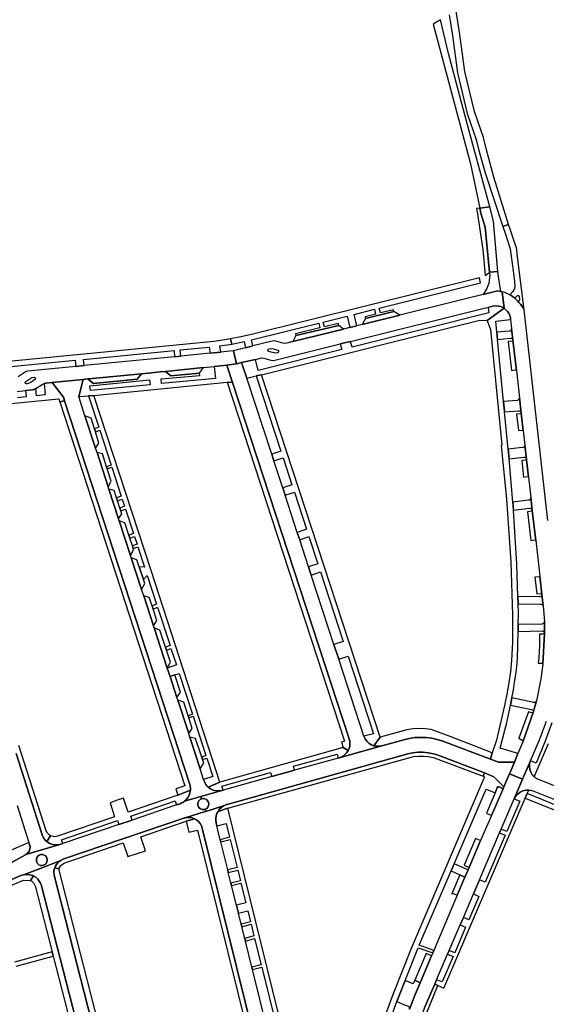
# Model space of a CAD drawing. Header units: metres. Extents: x 127325 to 135234, y 401140 to 409815.
# Tile 22 of 125: x 133242 to 133455, y 404572 to 404971. Entities that reach past the tile are written whole.
import ezdxf

# ---------------------------------------------------------------- set-up
doc = ezdxf.new("R2010")
doc.units = ezdxf.units.M
doc.layers.add('wegvakonderdelen', color=7, linetype='Continuous')

msp = doc.modelspace()

# ---------------------------------------------------------------- linework, layer by layer
at = {"layer": 'wegvakonderdelen'}
for points in [[(133415.47, 404973.24), (133416.81, 404964.86), (133418.8, 404949.78), (133422.81, 404933.31), (133426.41, 404922.79), (133427.49, 404918.28), (133430.1, 404909.23), (133437.2, 404887.55), (133439.56, 404888.35), (133433.51, 404907.57), (133430.58, 404918.62), (133429.38, 404923.66), (133425.78, 404934.17), (133421.84, 404950.35), (133419.86, 404965.31), (133417.79, 404978.22)], [(133455.49, 404768.5), (133445.86, 404853.79), (133445.4, 404854.59), (133444.89, 404855.36), (133444.34, 404856.1), (133443.76, 404856.81), (133443.13, 404857.49), (133442.39, 404858.24), (133441.96, 404858.61), (133441.52, 404858.96), (133441.06, 404859.29), (133440.59, 404859.6), (133440.1, 404859.9), (133438.01, 404860.81), (133436.99, 404861.1), (133437.74, 404854.41), (133438.48, 404853.85), (133439.12, 404853.17), (133439.64, 404852.39), (133440.02, 404851.54), (133440.26, 404850.64), (133440.35, 404849.95), (133440.78, 404846.21), (133441.33, 404841.47), (133442.69, 404829.2), (133443.94, 404818.18), (133444.67, 404812), (133445.47, 404804.84), (133446.14, 404799.04), (133446.81, 404793.28), (133446.82, 404793.21), (133447.63, 404785.98), (133448.55, 404777.74), (133449.14, 404772.51), (133450.52, 404760.36), (133452.15, 404745.97), (133452.97, 404738.54), (133453.49, 404733.85), (133454.03, 404727.53), (133454.15, 404722.72), (133453.48, 404710.28), (133452.65, 404704.35), (133450.86, 404695.41), (133449.57, 404690.63), (133445.47, 404679.02), (133443.35, 404674.05), (133441.99, 404670.59), (133440.92, 404668), (133439.98, 404665.84), (133445.23, 404663.71), (133448.4, 404671.12), (133452.02, 404679.61), (133454.9, 404687.24)], [(133225.71, 404829.6), (133263.99, 404833.37), (133264.36, 404830.84), (133267.75, 404831.19), (133267.46, 404833.71), (133304.1, 404837.32), (133304.33, 404834.8), (133306.88, 404835.05), (133306.61, 404837.57), (133318.37, 404838.72), (133318.67, 404836.21), (133323.02, 404836.63), (133322.69, 404839.22), (133322.69, 404839.22), (133327.44, 404839.95), (133326.93, 404842), (133323.01, 404841.39), (133320.22, 404841.04), (133185.77, 404827.83)], [(133240.54, 404820.75), (133244, 404821.09), (133246.77, 404821.36), (133247.45, 404821.5), (133248.11, 404821.92), (133250.68, 404823.57), (133251.54, 404823.98), (133252.14, 404824.13), (133254.72, 404824.38), (133267.29, 404825.6), (133269.24, 404825.79), (133269.53, 404825.82), (133290.86, 404827.9), (133293.79, 404828.18), (133293.79, 404828.18), (133298.46, 404828.64), (133300.65, 404828.86), (133316.08, 404830.43), (133320.36, 404830.87), (133325.41, 404831.4), (133326.27, 404831.49), (133329.41, 404831.99), (133328.11, 404837.26), (133326.72, 404837), (133323.02, 404836.63), (133318.67, 404836.21), (133306.88, 404835.05), (133304.33, 404834.8), (133267.75, 404831.19), (133264.36, 404830.84), (133244.87, 404828.92), (133244.16, 404828.77), (133241, 404826.67)], [(133171.18, 404809.33), (133257.42, 404817.74), (133257.82, 404816.51), (133259.76, 404816.97), (133259.28, 404818.45), (133254.72, 404824.38), (133254.72, 404824.38), (133252.14, 404824.13), (133251.54, 404823.98), (133251.97, 404819.32), (133248.34, 404818.96), (133248.11, 404821.92), (133247.45, 404821.5), (133246.77, 404821.36), (133244, 404821.09), (133244.16, 404818.55), (133240.73, 404818.22)], [(133457.09, 404686.45), (133454.4, 404679.04), (133450.69, 404670.14), (133448.4, 404671.12), (133448.08, 404669.97), (133448, 404668.78), (133448.16, 404667.6), (133448.55, 404666.47), (133449.16, 404665.45), (133449.97, 404664.57), (133455.68, 404678.17)], [(133240.18, 404674.07), (133250.75, 404641.09), (133250.99, 404640.48), (133251.29, 404639.89), (133251.65, 404639.35), (133252.07, 404638.85), (133252.55, 404638.4), (133254.13, 404640.75), (133253.65, 404641.04), (133253.23, 404641.4), (133252.86, 404641.82), (133252.57, 404642.3), (133252.36, 404642.82), (133242.33, 404674), (133241.19, 404677.32)], [(133240.57, 404653.03), (133245.35, 404638.09), (133245.63, 404637.22), (133245.79, 404636.3), (133245.71, 404635.37), (133245.39, 404634.5), (133244.86, 404633.73), (133244.14, 404633.14), (133257.84, 404637.19), (133256.73, 404637.02), (133255.6, 404637.05), (133254.5, 404637.3), (133253.47, 404637.76), (133252.55, 404638.4), (133252.07, 404638.85), (133251.65, 404639.35), (133251.29, 404639.89), (133250.99, 404640.48), (133250.75, 404641.09), (133240.18, 404674.07)], [(133466.21, 404657.71), (133451.68, 404663.52), (133451.31, 404663.68), (133450.95, 404663.87), (133450.61, 404664.08), (133450.28, 404664.31), (133449.97, 404664.57), (133449.16, 404665.45), (133448.55, 404666.47), (133448.16, 404667.6), (133448, 404668.78), (133448.08, 404669.97), (133448.4, 404671.12), (133445.23, 404663.71), (133441.83, 404655.76), (133442.47, 404656.79), (133443.28, 404657.67), (133444.26, 404658.39), (133445.35, 404658.9), (133446.52, 404659.2), (133447.72, 404659.27), (133448.15, 404659.24), (133448.58, 404659.18), (133449, 404659.09), (133449.41, 404658.97), (133449.81, 404658.82), (133463.88, 404653.19)], [(133390.7, 404563.45), (133394.31, 404573.58), (133394.83, 404575.03), (133397.64, 404582.15), (133402.88, 404595.34), (133408.82, 404593.28), (133409.27, 404594.34), (133403.36, 404596.45), (133416.25, 404626.52), (133416.25, 404626.52), (133417.46, 404629.34), (133430.47, 404659.67), (133434.09, 404658.15), (133435.12, 404660.59), (133435.33, 404660.62), (133435.77, 404660.59), (133437.34, 404659.77), (133437.68, 404660.56), (133433.55, 404664.6), (133429.86, 404666.25), (133429.2, 404664.89), (133429.76, 404664.68), (133400.15, 404595.1), (133392.57, 404576.01), (133387.21, 404561.31)], [(133405.56, 404571.04), (133408.47, 404577.91), (133409.64, 404580.66), (133410.41, 404582.45), (133414.85, 404592.8), (133415.51, 404594.35), (133419.93, 404604.66), (133419.93, 404604.66), (133421.23, 404607.71), (133425.31, 404617.22), (133427.73, 404622.86), (133435.9, 404641.94), (133436.56, 404643.48), (133441.83, 404655.76), (133445.23, 404663.71), (133439.98, 404665.84), (133437.68, 404660.56), (133437.34, 404659.77), (133432.65, 404649.02), (133428.19, 404638.8), (133423.55, 404627.97), (133423.12, 404626.96), (133421.85, 404623.99), (133418.75, 404616.71), (133409.27, 404594.34), (133408.82, 404593.28), (133408.31, 404592.07), (133403.73, 404581.22), (133401.72, 404576.46), (133399.37, 404570.58)], [(133234.13, 404621.16), (133242.11, 404624.6), (133243.09, 404624.92), (133249.2, 404627.29), (133258.23, 404630.77), (133258.23, 404630.77), (133258.46, 404630.91), (133258.7, 404631.04), (133258.94, 404631.15), (133259.19, 404631.26), (133259.44, 404631.35), (133308.02, 404647.92), (133308.22, 404647.98), (133308.43, 404648.04), (133308.64, 404648.09), (133308.84, 404648.13), (133309.05, 404648.17), (133316.68, 404650.53), (133316.96, 404650.61), (133316.7, 404651.52), (133316.08, 404651.38), (133315.44, 404651.42), (133314.84, 404651.64), (133314.32, 404652.02), (133313.94, 404652.54), (133313.73, 404653.14), (133313.69, 404653.78), (133313.84, 404654.4), (133314.16, 404654.96), (133314.63, 404655.39), (133315.2, 404655.68), (133314.95, 404656.65), (133308.36, 404654.76), (133308.02, 404654.51), (133307.67, 404654.29), (133307.3, 404654.09), (133306.92, 404653.91), (133306.53, 404653.76), (133305.05, 404653.26), (133287.07, 404647.13), (133281.78, 404645.34), (133259.03, 404637.58), (133258.25, 404637.32), (133257.84, 404637.19), (133244.14, 404633.14), (133243.96, 404633.03), (133237.32, 404629.36)], [(133461.91, 404651.82), (133447.09, 404657.87), (133446.2, 404656.01), (133461.39, 404649.87)], [(133344.75, 404550.55), (133335.82, 404586.6), (133335.59, 404587.5), (133332.97, 404598.09), (133332.97, 404598.09), (133332.71, 404599.15), (133331.53, 404603.9), (133331.28, 404604.9), (133330.18, 404609.35), (133329.36, 404612.67), (133327.39, 404620.62), (133327.14, 404621.61), (133326.07, 404625.91), (133325.81, 404626.96), (133323.02, 404638.25), (133322.79, 404639.17), (133321.39, 404644.82), (133321.13, 404646.04), (133321.01, 404646.99), (133321.02, 404647.94), (133321.18, 404648.88), (133321.48, 404649.79), (133321.92, 404650.64), (133322.27, 404651.17), (133322.69, 404651.66), (133323.14, 404652.1), (133323.64, 404652.5), (133324.18, 404652.85), (133316.96, 404650.61), (133316.68, 404650.53), (133309.05, 404648.17), (133309.73, 404648.22), (133310.41, 404648.2), (133311.08, 404648.1), (133311.74, 404647.92), (133312.37, 404647.66), (133313.24, 404647.15), (133314.01, 404646.48), (133314.65, 404645.7), (133315.15, 404644.81), (133315.48, 404643.85), (133339.78, 404545.7)], [(133350.77, 404551.08), (133325.83, 404651.91), (133325.83, 404651.91), (133321.92, 404650.64), (133321.48, 404649.79), (133321.18, 404648.88), (133321.02, 404647.94), (133321.01, 404646.99), (133321.13, 404646.04), (133321.39, 404644.82), (133325.21, 404645.79), (133326.59, 404640.2), (133322.79, 404639.17), (133323.02, 404638.25), (133326.81, 404639.3), (133329.62, 404627.9), (133325.81, 404626.96), (133326.07, 404625.91), (133329.88, 404626.86), (133330.94, 404622.57), (133327.14, 404621.61), (133327.39, 404620.62), (133331.17, 404621.62), (133333.14, 404613.63), (133329.36, 404612.67), (133330.18, 404609.35), (133333.97, 404610.3), (133335.06, 404605.87), (133331.28, 404604.9), (133331.53, 404603.9), (133335.3, 404604.91), (133336.46, 404600.18), (133332.71, 404599.15), (133332.97, 404598.09), (133336.72, 404599.14), (133339.36, 404588.46), (133335.59, 404587.5), (133335.82, 404586.6), (133339.58, 404587.55), (133348.63, 404550.88)], [(133237.32, 404629.36), (133243.96, 404633.03), (133244.14, 404633.14), (133244.86, 404633.73), (133245.39, 404634.5), (133245.71, 404635.37), (133245.79, 404636.3), (133245.63, 404637.22), (133245.35, 404638.09), (133232.51, 404632.54)], [(133279.75, 404530.26), (133255.62, 404624.28), (133255.62, 404624.28), (133255.49, 404624.97), (133255.44, 404625.68), (133255.47, 404626.38), (133255.59, 404627.08), (133255.79, 404627.75), (133256.1, 404628.48), (133256.51, 404629.15), (133257.01, 404629.77), (133257.58, 404630.31), (133258.23, 404630.77), (133249.2, 404627.29), (133243.09, 404624.92), (133243.92, 404625.06), (133244.76, 404625.09), (133245.59, 404625), (133246.41, 404624.79), (133247.19, 404624.47), (133248.09, 404623.93), (133248.88, 404623.24), (133249.54, 404622.43), (133250.05, 404621.52), (133250.39, 404620.53), (133274.27, 404527.41)], [(133236.77, 404620.06), (133243.13, 404622.78), (133246.03, 404622.69), (133247.19, 404624.47), (133246.41, 404624.79), (133245.59, 404625), (133244.76, 404625.09), (133243.92, 404625.06), (133243.09, 404624.92), (133242.11, 404624.6), (133234.13, 404621.16)], [(133240.15, 404587.9), (133255.15, 404592), (133254.69, 404593.79), (133239.47, 404589.51)]]:
    msp.add_lwpolyline(points, dxfattribs=at)
for points in [[(133411.97, 404971.26), (133408.96, 404969.56), (133424.08, 404912.92), (133427.89, 404895.02), (133431.96, 404895.58), (133423.52, 404926.7), (133415.26, 404957.57), (133411.97, 404971.26)], [(133427.89, 404895.02), (133426.55, 404894.9), (133426.64, 404894.25), (133429.07, 404878.18), (133430.12, 404867.65), (133431.86, 404868.98), (133431.86, 404869.02), (133430.08, 404887.35), (133428.26, 404892.91), (133427.89, 404895.02)], [(133427.89, 404895.02), (133428.26, 404892.91), (133430.08, 404887.35), (133431.86, 404869.02), (133431.92, 404869.03), (133435.2, 404869.34), (133433.38, 404889.68), (133431.96, 404895.58), (133427.89, 404895.02)], [(133439.56, 404888.35), (133437.2, 404887.55), (133438.12, 404884.87), (133440.19, 404878.57), (133441.37, 404869.55), (133441.92, 404865.23), (133442.02, 404863.16), (133441.97, 404862.75), (133441.88, 404862.36), (133441.73, 404861.97), (133441.54, 404861.61), (133441.3, 404861.28), (133440.1, 404859.9), (133440.59, 404859.6), (133441.06, 404859.29), (133441.52, 404858.96), (133441.96, 404858.61), (133442.39, 404858.24), (133442.32, 404858.38), (133442.28, 404858.53), (133442.28, 404858.69), (133442.33, 404858.84), (133442.42, 404858.97), (133443.01, 404859.51), (133443.2, 404859.62), (133443.43, 404859.64), (133443.64, 404859.56), (133443.79, 404859.4), (133443.87, 404859.19), (133444.02, 404857.92), (133443.99, 404857.67), (133443.84, 404857.46), (133443.61, 404857.35), (133443.35, 404857.36), (133443.13, 404857.49), (133443.76, 404856.81), (133444.34, 404856.1), (133444.89, 404855.36), (133445.4, 404854.59), (133445.86, 404853.79), (133443.33, 404874.21), (133442.71, 404879.16), (133442.55, 404879.63), (133440.49, 404885.64), (133439.56, 404888.35)], [(133353.45, 404843.44), (133370.77, 404847.44), (133370.56, 404848.24), (133364.98, 404846.91), (133364.49, 404848.85), (133374.14, 404851.25), (133375.29, 404846.65), (133378.12, 404847.35), (133377.05, 404851.97), (133385.23, 404854.01), (133385.7, 404852.03), (133381.53, 404850.95), (133381.65, 404850.32), (133393.13, 404853.19), (133392.95, 404853.86), (133387.63, 404852.53), (133387.14, 404854.49), (133428.22, 404864.7), (133427.78, 404866.77), (133334.98, 404843.7), (133331.09, 404842.8), (133326.93, 404842), (133327.44, 404839.95), (133332.44, 404840.93), (133332.98, 404838.43), (133335.98, 404839.18), (133335.44, 404841.63), (133362.7, 404848.41), (133363.18, 404846.52), (133353.29, 404844.14), (133353.45, 404843.44)], [(133435.28, 404868.64), (133435.2, 404869.34), (133431.92, 404869.03), (133431.86, 404868.98), (133431.97, 404867.81), (133431.49, 404864.61), (133430.73, 404862.47), (133429.26, 404860.06), (133434.58, 404861.37), (133435.24, 404861.51), (133436.37, 404861.24), (133435.36, 404868.13), (133435.28, 404868.64)], [(133430.16, 404854.55), (133431.32, 404854.81), (133433.08, 404855.35), (133434.83, 404855.45), (133436.38, 404855.14), (133437.74, 404854.41), (133436.99, 404861.1), (133435.24, 404861.51), (133395.55, 404851.68), (133380.3, 404847.89), (133378.12, 404847.35), (133375.29, 404846.65), (133372.7, 404846), (133352.2, 404840.91), (133349.76, 404840.3), (133348.95, 404840.21), (133348.18, 404840.31), (133345.28, 404841.1), (133344.54, 404841.22), (133343.76, 404841.12), (133335.98, 404839.18), (133332.98, 404838.43), (133328.11, 404837.26), (133329.41, 404831.99), (133331.44, 404832.42), (133337.02, 404833.71), (133339.64, 404834.32), (133340.41, 404834.2), (133343.28, 404833.38), (133344.01, 404833.29), (133344.93, 404833.44), (133371.42, 404840), (133375.58, 404841.03), (133430.16, 404854.55)], [(133427.86, 404849.55), (133430.88, 404849.52), (133437.74, 404854.41), (133436.38, 404855.14), (133434.83, 404855.45), (133433.08, 404855.35), (133431.32, 404854.81), (133431.56, 404852.54), (133376.18, 404838.74), (133375.58, 404841.03), (133371.42, 404840), (133371.98, 404837.69), (133338.11, 404829.25), (133337.02, 404833.71), (133331.44, 404832.42), (133333.58, 404826.07), (133337.41, 404827.01), (133339.45, 404827.41), (133427.86, 404849.55)], [(133443.35, 404674.05), (133436.08, 404676.21), (133438.17, 404684.05), (133438.64, 404685.96), (133439.1, 404687.87), (133439.53, 404689.78), (133439.95, 404691.7), (133440.35, 404693.63), (133440.92, 404696.62), (133441.48, 404699.78), (133441.98, 404702.95), (133442.43, 404706.12), (133442.83, 404709.3), (133443.18, 404712.48), (133443.42, 404723.5), (133443.49, 404726.32), (133443.59, 404730.89), (133443.46, 404734.77), (133443.36, 404737.65), (133442.92, 404750.73), (133441.58, 404772.66), (133441.3, 404775.95), (133439.74, 404793.49), (133439.39, 404797.36), (133437.92, 404812.49), (133437.51, 404816.68), (133435.06, 404841.85), (133434.79, 404844.69), (133434.34, 404849.27), (133440.35, 404849.95), (133440.26, 404850.64), (133440.02, 404851.54), (133439.64, 404852.39), (133439.12, 404853.17), (133438.48, 404853.85), (133437.74, 404854.41), (133430.88, 404849.52), (133432.27, 404845.86), (133436.86, 404798.98), (133436.52, 404798.9), (133438.67, 404777.13), (133440.45, 404751.74), (133441.14, 404730.18), (133441.18, 404727.46), (133441.19, 404724.73), (133441.17, 404722.01), (133441.11, 404719.28), (133441.02, 404716.56), (133440.75, 404711.92), (133440.3, 404707.3), (133439.68, 404702.7), (133438.9, 404698.13), (133437.94, 404693.59), (133434.61, 404679.45), (133432.89, 404674.41), (133432.21, 404671.81), (133435.52, 404670.55), (133441.99, 404670.59), (133443.35, 404674.05)], [(133395.55, 404851.68), (133393.13, 404853.19), (133381.65, 404850.32), (133380.3, 404847.89), (133395.55, 404851.68)], [(133372.7, 404846), (133370.77, 404847.44), (133353.45, 404843.44), (133352.2, 404840.91), (133372.7, 404846)], [(133440.78, 404846.21), (133440.76, 404845.89), (133440.64, 404845.6), (133440.44, 404845.36), (133440.18, 404845.19), (133439.88, 404845.11), (133434.79, 404844.69), (133435.06, 404841.85), (133440.19, 404842.36), (133440.51, 404842.35), (133440.81, 404842.24), (133441.06, 404842.04), (133441.24, 404841.78), (133441.33, 404841.47), (133440.78, 404846.21)], [(133342.5, 404836.95), (133342.24, 404837.11), (133342.11, 404837.39), (133342.14, 404837.7), (133342.33, 404837.94), (133342.62, 404838.05), (133343.52, 404838.13), (133344.31, 404838), (133346.11, 404837.51), (133346.34, 404837.33), (133346.45, 404837.06), (133346.41, 404836.77), (133346.23, 404836.54), (133345.95, 404836.44), (133345.16, 404836.3), (133343.45, 404836.64), (133342.5, 404836.95)], [(133441.33, 404841.47), (133441.26, 404841.25), (133441.07, 404841.14), (133439.38, 404840.93), (133440.7, 404829.27), (133442.39, 404829.45), (133442.6, 404829.39), (133442.69, 404829.2), (133441.33, 404841.47)], [(133314.39, 404828.2), (133302.77, 404827.06), (133300.65, 404828.86), (133298.46, 404828.64), (133293.79, 404828.18), (133290.86, 404827.9), (133289.17, 404825.67), (133271.43, 404823.92), (133269.59, 404825.49), (133269.24, 404825.79), (133267.29, 404825.6), (133265.49, 404818.64), (133269.51, 404818.91), (133271.68, 404819.15), (133325.66, 404824.45), (133327.79, 404824.37), (133325.41, 404831.4), (133320.36, 404830.87), (133320.81, 404826.05), (133299.07, 404823.94), (133298.83, 404825.82), (133314.5, 404827.22), (133314.39, 404828.2)], [(133316.08, 404830.43), (133300.65, 404828.86), (133302.77, 404827.06), (133314.39, 404828.2), (133316.08, 404830.43)], [(133333.58, 404826.07), (133331.44, 404832.42), (133329.41, 404831.99), (133326.27, 404831.49), (133325.41, 404831.4), (133327.79, 404824.37), (133375.01, 404679.98), (133375.24, 404679.04), (133375.31, 404678.08), (133375.22, 404677.12), (133374.99, 404676.18), (133374.6, 404675.3), (133374.08, 404674.49), (133373.43, 404673.77), (133372.68, 404673.17), (133371.84, 404672.7), (133370.94, 404672.36), (133388.29, 404677.18), (133387.65, 404677.07), (133386.99, 404677.01), (133386.34, 404677.01), (133385.69, 404677.06), (133385.04, 404677.17), (133383.95, 404677.6), (133382.96, 404678.22), (133382.11, 404679.03), (133381.43, 404679.99), (133380.95, 404681.07), (133370.76, 404712.29), (133368.83, 404718.19), (133359.65, 404746.29), (133358.55, 404749.66), (133354.96, 404760.63), (133354.24, 404762.83), (133353.98, 404763.64), (133349.05, 404778.72), (133348.08, 404781.7), (133344.52, 404792.59), (133343.63, 404795.33), (133333.58, 404826.07)], [(133246.07, 404824.41), (133245.38, 404824.05), (133244.56, 404823.85), (133244.26, 404823.84), (133244, 404823.99), (133243.86, 404824.25), (133243.86, 404824.55), (133244.02, 404824.8), (133246.46, 404826.37), (133247.48, 404826.46), (133247.73, 404826.42), (133247.92, 404826.25), (133248, 404826.01), (133247.96, 404825.76), (133247.79, 404825.57), (133246.07, 404824.41)], [(133290.86, 404827.9), (133269.53, 404825.82), (133269.24, 404825.79), (133269.59, 404825.49), (133271.43, 404823.92), (133289.17, 404825.67), (133290.86, 404827.9)], [(133339.45, 404827.41), (133337.41, 404827.01), (133347.36, 404796.55), (133343.63, 404795.33), (133344.52, 404792.59), (133348.25, 404793.85), (133351.83, 404782.91), (133348.08, 404781.7), (133349.05, 404778.72), (133352.8, 404779.92), (133357.7, 404764.95), (133353.98, 404763.64), (133354.24, 404762.83), (133354.96, 404760.63), (133358.68, 404761.96), (133362.27, 404750.97), (133358.55, 404749.66), (133359.65, 404746.29), (133363.37, 404747.61), (133372.58, 404719.43), (133368.83, 404718.19), (133370.76, 404712.29), (133374.53, 404713.49), (133384.81, 404682.04), (133380.95, 404681.07), (133381.43, 404679.99), (133382.11, 404679.03), (133382.96, 404678.22), (133383.95, 404677.6), (133385.04, 404677.17), (133387.5, 404680.64), (133339.45, 404827.41)], [(133267.29, 404825.6), (133254.72, 404824.38), (133259.28, 404818.45), (133259.76, 404816.97), (133310.43, 404661.57), (133310.56, 404661.1), (133310.65, 404660.63), (133310.71, 404660.15), (133310.73, 404659.67), (133310.72, 404659.18), (133310.55, 404658.16), (133310.23, 404657.19), (133309.74, 404656.28), (133309.11, 404655.46), (133308.36, 404654.76), (133314.95, 404656.65), (133323.48, 404659.11), (133322.31, 404658.91), (133321.12, 404658.95), (133319.96, 404659.23), (133318.88, 404659.73), (133317.92, 404660.43), (133317.43, 404660.92), (133317.01, 404661.47), (133316.65, 404662.06), (133316.36, 404662.68), (133316.15, 404663.34), (133316.07, 404663.58), (133314.66, 404667.92), (133310.49, 404680.69), (133310.02, 404682.12), (133305.58, 404695.73), (133305.24, 404696.79), (133302.49, 404705.23), (133301.37, 404708.66), (133296.03, 404725.04), (133295.76, 404725.86), (133291.8, 404738.01), (133290.98, 404740.53), (133286.79, 404753.36), (133286.48, 404754.33), (133281.92, 404768.3), (133281.64, 404769.15), (133277.74, 404781.1), (133277.42, 404782.1), (133272.9, 404795.95), (133272.29, 404797.83), (133268.03, 404810.89), (133265.49, 404818.64), (133267.29, 404825.6)], [(133270.25, 404821.06), (133270.02, 404823.02), (133294.21, 404825.4), (133294.39, 404823.47), (133270.25, 404821.06)], [(133327.79, 404824.37), (133325.66, 404824.45), (133373.17, 404679.04), (133371.88, 404678.64), (133372.51, 404676.46), (133374.6, 404675.3), (133374.99, 404676.18), (133375.22, 404677.12), (133375.31, 404678.08), (133375.24, 404679.04), (133375.01, 404679.98), (133327.79, 404824.37)], [(133294.79, 404748.15), (133271.68, 404819.15), (133269.51, 404818.91), (133273.65, 404806.22), (133271.89, 404805.61), (133272.28, 404804.34), (133274.04, 404805.01), (133278.64, 404790.91), (133276.71, 404790.24), (133277, 404789.33), (133278.93, 404790.01), (133282.74, 404778.33), (133280.79, 404777.66), (133281.18, 404776.49), (133283.12, 404777.17), (133284.08, 404774.22), (133282.16, 404773.51), (133282.54, 404772.36), (133284.45, 404773.09), (133287.69, 404763.16), (133285.8, 404762.46), (133286.17, 404761.34), (133288.05, 404762.05), (133289.1, 404758.82), (133287.22, 404758.14), (133287.56, 404757.11), (133289.43, 404757.81), (133292.11, 404749.6), (133290, 404749.72), (133291.69, 404744.54), (133293.2, 404746.24), (133297.01, 404734.55), (133295.2, 404733.84), (133295.61, 404732.59), (133297.42, 404733.3), (133302.47, 404717.82), (133300.68, 404717.12), (133301.07, 404715.95), (133302.85, 404716.66), (133305.02, 404710), (133301.37, 404708.66), (133302.49, 404705.23), (133304.38, 404705.89), (133306.16, 404706.51), (133311.53, 404690.01), (133309.82, 404689.35), (133310.11, 404688.47), (133311.81, 404689.16), (133317.01, 404673.22), (133315.32, 404672.65), (133315.65, 404671.63), (133317.33, 404672.22), (133319.78, 404664.72), (133316.07, 404663.58), (133316.15, 404663.34), (133316.36, 404662.68), (133316.65, 404662.06), (133317.01, 404661.47), (133317.43, 404660.92), (133317.92, 404660.43), (133322.65, 404662.53), (133294.79, 404748.15)], [(133443.94, 404818.18), (133443.92, 404817.88), (133443.81, 404817.6), (133443.61, 404817.37), (133443.36, 404817.21), (133443.06, 404817.14), (133437.51, 404816.68), (133437.92, 404812.49), (133443.56, 404812.94), (133443.87, 404812.91), (133444.17, 404812.78), (133444.41, 404812.57), (133444.58, 404812.31), (133444.67, 404812), (133443.94, 404818.18)], [(133259.76, 404816.97), (133257.82, 404816.51), (133308.48, 404660.95), (133304.77, 404659.77), (133305.62, 404657.19), (133310.72, 404659.18), (133310.73, 404659.67), (133310.71, 404660.15), (133310.65, 404660.63), (133310.56, 404661.1), (133310.43, 404661.57), (133259.76, 404816.97)], [(133268.03, 404810.89), (133272.29, 404797.83), (133273.7, 404799.84), (133272.28, 404804.34), (133271.89, 404805.61), (133270.54, 404809.88), (133268.03, 404810.89)], [(133444.67, 404812), (133444.61, 404811.79), (133444.39, 404811.69), (133442.7, 404811.53), (133443.53, 404804.91), (133445.13, 404805.09), (133445.4, 404805.02), (133445.47, 404804.84), (133444.67, 404812)], [(133446.14, 404799.04), (133446.12, 404798.73), (133446, 404798.43), (133445.79, 404798.19), (133445.51, 404798.03), (133445.2, 404797.97), (133439.39, 404797.36), (133439.74, 404793.49), (133445.73, 404794.13), (133446.03, 404794.11), (133446.31, 404794.01), (133446.55, 404793.82), (133446.72, 404793.57), (133446.81, 404793.28), (133446.14, 404799.04)], [(133272.9, 404795.95), (133277.42, 404782.1), (133278.58, 404784.37), (133277, 404789.33), (133276.71, 404790.24), (133275.07, 404795.49), (133272.9, 404795.95)], [(133446.82, 404793.21), (133446.77, 404793.01), (133446.54, 404792.88), (133444.86, 404792.71), (133445.61, 404785.98), (133447.29, 404786.23), (133447.51, 404786.16), (133447.63, 404785.98), (133446.82, 404793.21)], [(133277.74, 404781.1), (133281.64, 404769.15), (133282.94, 404771.14), (133282.54, 404772.36), (133282.16, 404773.51), (133281.18, 404776.49), (133280.79, 404777.66), (133279.83, 404780.56), (133277.74, 404781.1)], [(133448.55, 404777.74), (133448.52, 404777.43), (133448.4, 404777.14), (133448.2, 404776.91), (133447.93, 404776.74), (133447.63, 404776.67), (133441.3, 404775.95), (133441.58, 404772.66), (133448.03, 404773.42), (133448.35, 404773.4), (133448.64, 404773.28), (133448.88, 404773.08), (133449.06, 404772.82), (133449.14, 404772.52), (133448.55, 404777.74)], [(133449.14, 404772.51), (133448.88, 404772.19), (133447.22, 404772.03), (133448.5, 404760.38), (133450.18, 404760.59), (133450.39, 404760.52), (133450.52, 404760.36), (133449.14, 404772.51)], [(133281.92, 404768.3), (133286.48, 404754.33), (133287.71, 404756.65), (133287.56, 404757.11), (133287.22, 404758.14), (133286.17, 404761.34), (133285.8, 404762.46), (133284.15, 404767.48), (133281.92, 404768.3)], [(133286.79, 404753.36), (133290.98, 404740.53), (133292.21, 404742.98), (133291.69, 404744.54), (133290, 404749.72), (133289.05, 404752.59), (133286.79, 404753.36)], [(133452.15, 404745.97), (133452.09, 404745.74), (133451.9, 404745.65), (133450.2, 404745.48), (133450.92, 404738.77), (133452.66, 404738.85), (133452.87, 404738.78), (133452.97, 404738.54), (133452.15, 404745.97)], [(133452.97, 404738.54), (133452.95, 404738.23), (133452.82, 404737.95), (133452.61, 404737.73), (133452.34, 404737.58), (133452.04, 404737.53), (133443.36, 404737.65), (133443.46, 404734.77), (133452.49, 404734.57), (133452.76, 404734.56), (133453.01, 404734.47), (133453.23, 404734.31), (133453.39, 404734.1), (133453.49, 404733.85), (133452.97, 404738.54)], [(133294.08, 404737.27), (133291.8, 404738.01), (133295.76, 404725.86), (133297.11, 404728.01), (133295.61, 404732.59), (133295.2, 404733.84), (133294.08, 404737.27)], [(133454.03, 404727.53), (133454, 404727.3), (133453.9, 404727.06), (133453.74, 404726.84), (133453.54, 404726.67), (133453.3, 404726.56), (133453.03, 404726.51), (133443.49, 404726.32), (133443.42, 404723.5), (133453.09, 404723.71), (133453.36, 404723.68), (133453.62, 404723.58), (133453.83, 404723.42), (133454, 404723.21), (133454.11, 404722.96), (133454.15, 404722.72), (133454.03, 404727.53)], [(133296.03, 404725.04), (133301.37, 404708.66), (133302.67, 404711.07), (133301.07, 404715.95), (133300.68, 404717.12), (133298.4, 404724.07), (133296.03, 404725.04)], [(133454.15, 404722.72), (133454.07, 404722.51), (133453.85, 404722.42), (133452.1, 404722.43), (133452.07, 404720.08), (133452, 404717.73), (133451.89, 404715.38), (133451.74, 404713.03), (133451.54, 404710.69), (133453.21, 404710.62), (133453.43, 404710.5), (133453.48, 404710.28), (133454.15, 404722.72)], [(133304.38, 404705.89), (133302.49, 404705.23), (133305.24, 404696.79), (133306.65, 404698.99), (133304.38, 404705.89)], [(133310.11, 404688.47), (133309.82, 404689.35), (133308.01, 404694.86), (133305.58, 404695.73), (133310.02, 404682.12), (133311.49, 404684.27), (133310.11, 404688.47)], [(133450.86, 404695.41), (133450.73, 404695.16), (133450.53, 404694.95), (133450.28, 404694.8), (133450, 404694.74), (133449.71, 404694.75), (133440.92, 404696.62), (133440.35, 404693.63), (133448.84, 404691.86), (133449.12, 404691.73), (133449.36, 404691.52), (133449.52, 404691.25), (133449.59, 404690.94), (133449.57, 404690.63), (133450.86, 404695.41)], [(133449.57, 404690.63), (133449.41, 404690.46), (133449.18, 404690.43), (133447.57, 404690.94), (133443.71, 404680.27), (133445.32, 404679.41), (133445.48, 404679.22), (133445.47, 404679.02), (133449.57, 404690.63)], [(133408.19, 404683.85), (133405.72, 404684.13), (133403.25, 404684.18), (133400.78, 404684.01), (133398.33, 404683.63), (133395.93, 404683.02), (133387.5, 404680.64), (133385.04, 404677.17), (133385.69, 404677.06), (133386.34, 404677.01), (133386.99, 404677.01), (133387.65, 404677.07), (133388.29, 404677.18), (133397.11, 404679.68), (133399.34, 404680.2), (133401.6, 404680.52), (133403.89, 404680.63), (133406.18, 404680.54), (133408.45, 404680.24), (133410.68, 404679.74), (133412.86, 404679.03), (133432.21, 404671.81), (133432.89, 404674.41), (133415.83, 404681), (133408.19, 404683.85)], [(133312.83, 404680.2), (133310.49, 404680.69), (133314.66, 404667.92), (133316.09, 404670.29), (133315.65, 404671.63), (133315.32, 404672.65), (133312.83, 404680.2)], [(133412.86, 404679.03), (133410.68, 404679.74), (133408.45, 404680.24), (133406.18, 404680.54), (133403.89, 404680.63), (133401.6, 404680.52), (133399.34, 404680.2), (133397.11, 404679.68), (133388.29, 404677.18), (133370.94, 404672.36), (133370.55, 404672.25), (133352.9, 404667.33), (133343.63, 404664.74), (133323.92, 404659.23), (133323.63, 404659.15), (133323.48, 404659.11), (133314.95, 404656.65), (133315.2, 404655.68), (133315.88, 404655.81), (133316.57, 404655.72), (133317.19, 404655.43), (133317.7, 404654.96), (133318.03, 404654.35), (133318.16, 404653.67), (133318.07, 404652.98), (133317.78, 404652.36), (133317.31, 404651.85), (133316.7, 404651.52), (133316.96, 404650.61), (133324.18, 404652.85), (133324.46, 404653), (133324.74, 404653.14), (133325.03, 404653.26), (133325.33, 404653.36), (133325.63, 404653.46), (133398.75, 404673.9), (133400.79, 404674.35), (133402.86, 404674.59), (133404.95, 404674.61), (133407.03, 404674.4), (133409.08, 404673.98), (133411.07, 404673.35), (133429.86, 404666.25), (133433.55, 404664.6), (133437.68, 404660.56), (133439.98, 404665.84), (133440.92, 404668), (133441.99, 404670.59), (133435.52, 404670.55), (133432.21, 404671.81), (133412.86, 404679.03)], [(133352.9, 404667.33), (133352.46, 404668.93), (133370.12, 404673.85), (133370.55, 404672.25), (133370.94, 404672.36), (133371.84, 404672.7), (133372.68, 404673.17), (133373.43, 404673.77), (133374.08, 404674.49), (133374.6, 404675.3), (133372.51, 404676.46), (133322.65, 404662.53), (133317.92, 404660.43), (133318.88, 404659.73), (133319.96, 404659.23), (133321.12, 404658.95), (133322.31, 404658.91), (133323.48, 404659.11), (133323.63, 404659.15), (133323.92, 404659.23), (133323.46, 404660.84), (133343.2, 404666.35), (133343.63, 404664.74), (133352.9, 404667.33)], [(133429.2, 404664.89), (133429.86, 404666.25), (133411.07, 404673.35), (133409.08, 404673.98), (133407.03, 404674.4), (133404.95, 404674.61), (133402.86, 404674.59), (133400.79, 404674.35), (133398.75, 404673.9), (133325.63, 404653.46), (133325.33, 404653.36), (133325.03, 404653.26), (133324.74, 404653.14), (133324.46, 404653), (133324.18, 404652.85), (133323.64, 404652.5), (133323.14, 404652.1), (133322.69, 404651.66), (133322.27, 404651.17), (133321.92, 404650.64), (133325.83, 404651.91), (133399.17, 404672.38), (133401.11, 404672.81), (133403.08, 404673.03), (133405.06, 404673.05), (133407.03, 404672.85), (133408.97, 404672.45), (133410.86, 404671.85), (133429.2, 404664.89)], [(133283.57, 404655.95), (133281.07, 404655.15), (133279.67, 404654.6), (133278.24, 404654.15), (133279.96, 404648.44), (133256.85, 404640.56), (133256.31, 404640.42), (133255.75, 404640.37), (133255.19, 404640.41), (133254.65, 404640.54), (133254.13, 404640.75), (133252.55, 404638.4), (133253.47, 404637.76), (133254.5, 404637.3), (133255.6, 404637.05), (133256.73, 404637.02), (133257.84, 404637.19), (133258.25, 404637.32), (133259.03, 404637.58), (133258.5, 404639.09), (133281.26, 404646.9), (133281.78, 404645.34), (133287.07, 404647.13), (133286.53, 404648.71), (133304.51, 404654.88), (133305.05, 404653.26), (133306.53, 404653.76), (133306.92, 404653.91), (133307.3, 404654.09), (133307.67, 404654.29), (133308.02, 404654.51), (133308.36, 404654.76), (133309.11, 404655.46), (133309.74, 404656.28), (133310.23, 404657.19), (133310.55, 404658.16), (133310.72, 404659.18), (133305.62, 404657.19), (133285.47, 404650.32), (133283.57, 404655.95)], [(133446.2, 404656.01), (133447.09, 404657.87), (133447.72, 404659.27), (133446.52, 404659.2), (133445.35, 404658.9), (133444.26, 404658.39), (133443.28, 404657.67), (133442.47, 404656.79), (133441.83, 404655.76), (133444.04, 404654.74), (133438.79, 404642.49), (133436.56, 404643.48), (133435.9, 404641.94), (133438.14, 404640.97), (133430, 404621.95), (133427.73, 404622.86), (133425.31, 404617.22), (133427.54, 404616.21), (133423.49, 404606.74), (133421.23, 404607.71), (133419.93, 404604.66), (133422.17, 404603.67), (133417.76, 404593.37), (133415.51, 404594.35), (133414.85, 404592.8), (133417.09, 404591.8), (133412.7, 404581.55), (133410.41, 404582.45), (133409.64, 404580.66), (133410.92, 404580.13), (133413.27, 404578.99), (133446.2, 404656.01)], [(133437.34, 404659.77), (133435.77, 404660.59), (133435.33, 404660.62), (133435.12, 404660.59), (133434.09, 404658.15), (133430.58, 404649.95), (133432.65, 404649.02), (133437.34, 404659.77)], [(133315.2, 404655.68), (133314.63, 404655.39), (133314.16, 404654.96), (133313.84, 404654.4), (133313.69, 404653.78), (133313.73, 404653.14), (133313.94, 404652.54), (133314.32, 404652.02), (133314.84, 404651.64), (133315.44, 404651.42), (133316.08, 404651.38), (133316.7, 404651.52), (133317.31, 404651.85), (133317.78, 404652.36), (133318.07, 404652.98), (133318.16, 404653.67), (133318.03, 404654.35), (133317.7, 404654.96), (133317.19, 404655.43), (133316.57, 404655.72), (133315.88, 404655.81), (133315.2, 404655.68)], [(133309.06, 404646.62), (133312.37, 404647.66), (133311.74, 404647.92), (133311.08, 404648.1), (133310.41, 404648.2), (133309.73, 404648.22), (133309.05, 404648.17), (133308.84, 404648.13), (133308.64, 404648.09), (133308.43, 404648.04), (133308.22, 404647.98), (133308.02, 404647.92), (133259.44, 404631.35), (133259.19, 404631.26), (133258.94, 404631.15), (133258.7, 404631.04), (133258.46, 404630.91), (133258.23, 404630.77), (133257.58, 404630.31), (133257.01, 404629.77), (133256.51, 404629.15), (133256.1, 404628.48), (133255.79, 404627.75), (133257.44, 404627.38), (133257.79, 404628.1), (133258.26, 404628.73), (133258.86, 404629.26), (133259.54, 404629.67), (133260.29, 404629.93), (133283.51, 404637.89), (133285.35, 404632.36), (133292.51, 404634.71), (133290.63, 404640.36), (133309.06, 404646.62)], [(133312.37, 404647.66), (133309.06, 404646.62), (133310.08, 404642.19), (133313.58, 404643.02), (133338.1, 404543.88), (133338.12, 404543.74), (133338.12, 404543.59), (133338.1, 404543.45), (133338.06, 404543.31), (133337.99, 404543.18), (133339.15, 404541.3), (133339.55, 404542.12), (133339.81, 404542.99), (133339.94, 404543.89), (133339.93, 404544.8), (133339.78, 404545.7), (133315.48, 404643.85), (133315.15, 404644.81), (133314.65, 404645.7), (133314.01, 404646.48), (133313.24, 404647.15), (133312.37, 404647.66)], [(133428.19, 404638.8), (133426.16, 404639.65), (133421.54, 404628.87), (133423.55, 404627.97), (133428.19, 404638.8)], [(133248.34, 404630.65), (133248.35, 404631.32), (133248.57, 404631.96), (133248.96, 404632.5), (133249.5, 404632.9), (133250.14, 404633.12), (133250.81, 404633.15), (133251.46, 404632.96), (133252.02, 404632.6), (133252.45, 404632.08), (133252.7, 404631.45), (133252.76, 404630.8), (133252.63, 404630.16), (133252.31, 404629.58), (133251.85, 404629.12), (133251.26, 404628.82), (133250.62, 404628.7), (133249.97, 404628.78), (133249.37, 404629.04), (133248.87, 404629.46), (133248.52, 404630.02), (133248.34, 404630.65)], [(133252.7, 404631.45), (133252.45, 404632.08), (133252.02, 404632.6), (133251.46, 404632.96), (133250.81, 404633.15), (133250.14, 404633.12), (133249.5, 404632.9), (133248.96, 404632.5), (133248.57, 404631.96), (133248.35, 404631.32), (133248.34, 404630.65), (133248.52, 404630.02), (133248.87, 404629.46), (133249.37, 404629.04), (133249.97, 404628.78), (133250.62, 404628.7), (133251.26, 404628.82), (133251.85, 404629.12), (133252.31, 404629.58), (133252.63, 404630.16), (133252.76, 404630.8), (133252.7, 404631.45)], [(133257.44, 404627.38), (133255.79, 404627.75), (133255.59, 404627.08), (133255.47, 404626.38), (133255.44, 404625.68), (133255.49, 404624.97), (133255.62, 404624.28), (133279.75, 404530.26), (133279.94, 404529.63), (133280.16, 404529.1), (133280.18, 404529.05), (133280.49, 404528.47), (133280.86, 404527.93), (133281.28, 404527.43), (133281.75, 404526.97), (133282.26, 404526.57), (133284.03, 404531.24), (133282.15, 404530.79), (133257.44, 404627.38)], [(133423.12, 404626.96), (133417.46, 404629.34), (133416.25, 404626.52), (133419.84, 404624.9), (133421.85, 404623.99), (133423.12, 404626.96)], [(133247.19, 404624.47), (133246.03, 404622.69), (133246.53, 404622.39), (133246.97, 404622), (133247.34, 404621.54), (133247.63, 404621.03), (133247.82, 404620.47), (133254.69, 404593.79), (133255.15, 404592), (133272.44, 404524.84), (133274.56, 404522.8), (133274.71, 404523.46), (133274.78, 404524.14), (133274.79, 404524.81), (133274.72, 404525.49), (133274.59, 404526.15), (133274.27, 404527.41), (133250.39, 404620.53), (133250.05, 404621.52), (133249.54, 404622.43), (133248.88, 404623.24), (133248.09, 404623.93), (133247.19, 404624.47)], [(133421.85, 404623.99), (133419.84, 404624.9), (133416.57, 404617.25), (133416.98, 404617.38), (133417.27, 404617.36), (133418.75, 404616.71), (133421.85, 404623.99)], [(133408.31, 404592.07), (133406.17, 404593.01), (133401.55, 404582.21), (133403.73, 404581.22), (133408.31, 404592.07)], [(133404.38, 404564.23), (133410.92, 404580.13), (133409.64, 404580.66), (133408.47, 404577.91), (133405.56, 404571.04), (133402.72, 404564.13), (133399.93, 404557.2), (133397.21, 404550.25), (133394.56, 404543.27), (133390.74, 404532.64), (133391.8, 404532.32), (133393.64, 404537.72), (133399.95, 404554.62), (133400.36, 404554.46), (133404.38, 404564.23)], [(133401.72, 404576.46), (133403.73, 404581.22), (133401.55, 404582.21), (133400.96, 404580.8), (133397.64, 404582.15), (133394.83, 404575.03), (133394.31, 404573.58), (133397.46, 404572.34), (133398.96, 404571.74), (133399.18, 404571.4), (133399.3, 404570.97), (133399.37, 404570.58), (133401.72, 404576.46)]]:
    msp.add_lwpolyline(points, close=True, dxfattribs=at)

doc.saveas('drawing.dxf')
